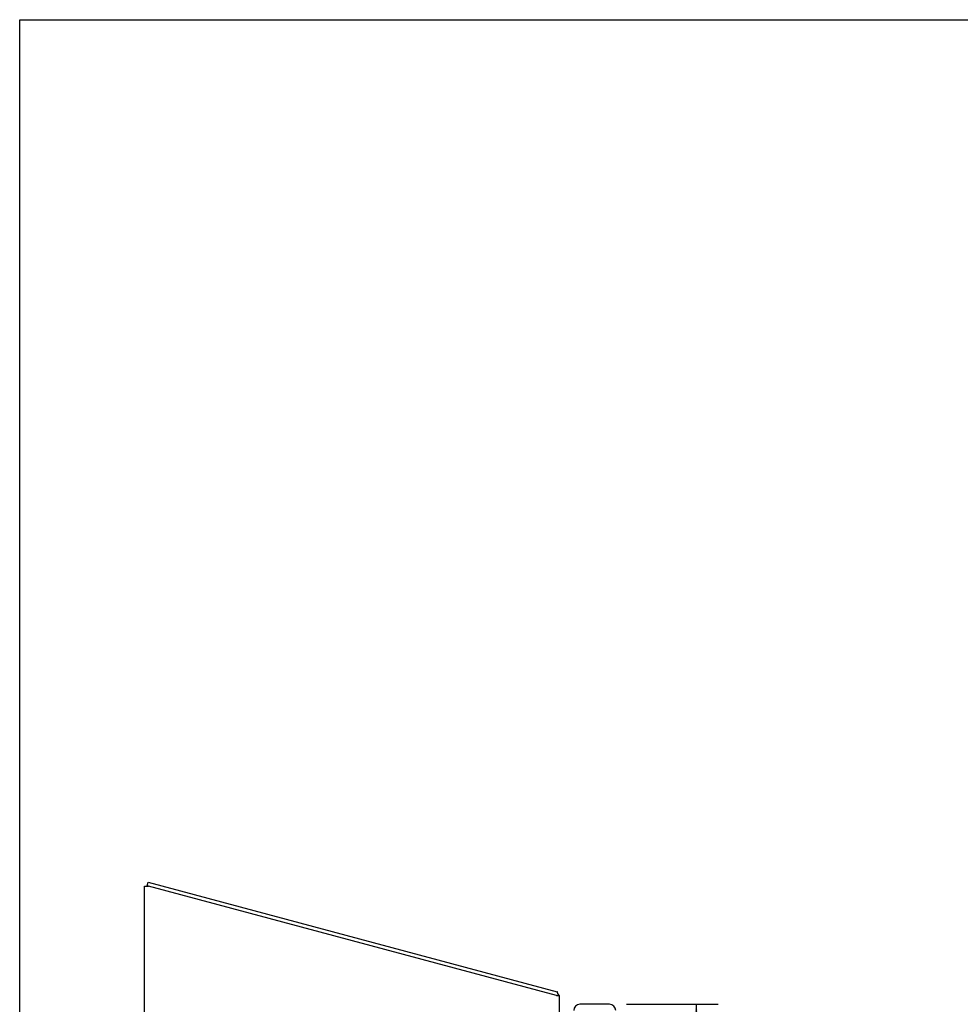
# Model space of a CAD drawing. Header units: inches. Extents: x 0 to 80, y 0 to 51.8.
# Tile 43 of 50: x 0 to 18.1, y 32.8 to 51.8. Entities that reach past the tile are written whole.
import ezdxf

# ---------------------------------------------------------------- set-up
doc = ezdxf.new("R2010")
doc.units = ezdxf.units.IN
doc.header["$LTSCALE"] = 4.4
doc.header["$MEASUREMENT"] = 0
doc.layers.get('0').update_dxf_attribs({"linetype": 'CONTINUOUS'})
doc.layers.add('DIMENSIONS', color=7, linetype='CONTINUOUS')
doc.layers.add('DOOR_ASSEMBLY', color=7, linetype='CONTINUOUS')
doc.styles.get("Standard").update_dxf_attribs({"font": 'arial.ttf'})
doc.dimstyles.new('DIMSTYLE_1', dxfattribs={"dimtxt": 0.352941, "dimasz": 0.470588, "dimexe": 0.09, "dimexo": 0.07, "dimgap": 0.0375, "dimtad": 0, "dimtih": 1, "dimtoh": 1, "dimzin": 4, "dimdsep": 46, "dimtxsty": 'Standard', "dimblk": '_FILLED', "dimblk1": '_FILLED', "dimblk2": '_FILLED', "dimcen": 0.09, "dimazin": 1, "dimtfac": 1, "dimtdec": 3, "dimtofl": 0, "dimtmove": 0, "dimatfit": 3, "dimldrblk": '_FILLED', "dimfxl": 0, "dimtolj": 1, "dimtzin": 4, "dimarcsym": 0})

# ---------------------------------------------------------------- blocks, each defined once
blk = doc.blocks.new('_FILLED')
at = {"color": 0, "linetype": 'ByBlock'}
blk.add_solid([(0, 0), (-1, 0.2), (-1, -0.2)], dxfattribs=at)
blk = doc.blocks.new('*D10')
at = {"layer": 'DIMENSIONS', "color": 2, "linetype": 'Continuous'}
for p, q in [((11.704, 32.775), (13.471, 32.775)), ((13.047, 32.775), (13.047, 25.578)), ((13.047, 17.275), (13.047, 24.343)), ((11.704, 17.275), (13.471, 17.275))]:
    blk.add_line(p, q, dxfattribs=at)
at = {"layer": 'DIMENSIONS', "color": 2, "linetype": 'Continuous', "xscale": 0.4705882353, "yscale": 0.4705882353, "zscale": 0.4705882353}
for p, rotation in [((13.047, 32.775), 90), ((13.047, 17.275), 270)]:
    blk.add_blockref('_FILLED', p, dxfattribs=dict(at, rotation=rotation))
at = {"layer": 'DIMENSIONS', "color": 2, "linetype": 'Continuous', "insert": (13.047, 25.402), "char_height": 0.3529, "width": 1.47737, "attachment_point": 2, "line_spacing_factor": 0.9}
blk.add_mtext('15.50\\PDOOR', dxfattribs=at)

msp = doc.modelspace()

# ---------------------------------------------------------------- linework, layer by layer
at = {"color": 7, "linetype": 'Continuous'}
for p, q in [((0, 0), (0, 51.765)), ((0, 51.765), (80, 51.765)), ((2.457, 35.059), (2.477, 35.131)), ((2.482, 35.052), (2.457, 35.059))]:
    msp.add_line(p, q, dxfattribs=at)
at = {"color": 3, "linetype": 'Continuous'}
for p, q in [((2.477, 35.131), (10.366, 33.017)), ((2.41, 17.1), (2.41, 35.051)), ((2.41, 35.051), (2.485, 35.051)), ((10.35, 32.944), (2.485, 35.051)), ((10.35, 32.944), (10.41, 32.944)), ((10.41, 17.1), (10.41, 32.944))]:
    msp.add_line(p, q, dxfattribs=at)
for points in [[(10.374, 32.999), (10.373, 33.003), (10.373, 33.005), (10.373, 33.006), (10.372, 33.008), (10.372, 33.01), (10.371, 33.011), (10.371, 33.013), (10.37, 33.014), (10.37, 33.015), (10.369, 33.016), (10.368, 33.016), (10.368, 33.017), (10.367, 33.017), (10.366, 33.017)], [(10.379, 32.985), (10.378, 32.986), (10.377, 32.987), (10.377, 32.988), (10.376, 32.99), (10.375, 32.992), (10.375, 32.993), (10.374, 32.995), (10.374, 32.997), (10.374, 32.999)]]:
    msp.add_lwpolyline(points, dxfattribs=at)
msp.add_arc((10.265, 32.894), 0.145, 20.048, 38.6719, dxfattribs=at)
at = {"layer": 'DOOR_ASSEMBLY', "color": 3, "linetype": 'Continuous'}
msp.add_line((11.374, 32.775), (10.804, 32.775), dxfattribs=at)
for centre, start, end in [((10.804, 32.655), 90, 180), ((11.374, 32.655), 0, 90)]:
    msp.add_arc(centre, 0.12, start, end, dxfattribs=at)

# ---------------------------------------------------------------- dimensions: what is measured, and where the dimension line sits
at = {"layer": 'DIMENSIONS', "color": 2, "linetype": 'Continuous'}
dim = msp.add_linear_dim(base=(13.047, 17.275), p1=(11.634, 32.775), p2=(11.634, 17.275), angle=270, text='<>\\PDOOR', dimstyle='DIMSTYLE_1', dxfattribs=at)
dim.commit()
dim.dimension.update_dxf_attribs({"geometry": '*D10', "text_midpoint": (13.047, 24.961), "dimtype": 160})

doc.saveas('drawing.dxf')
